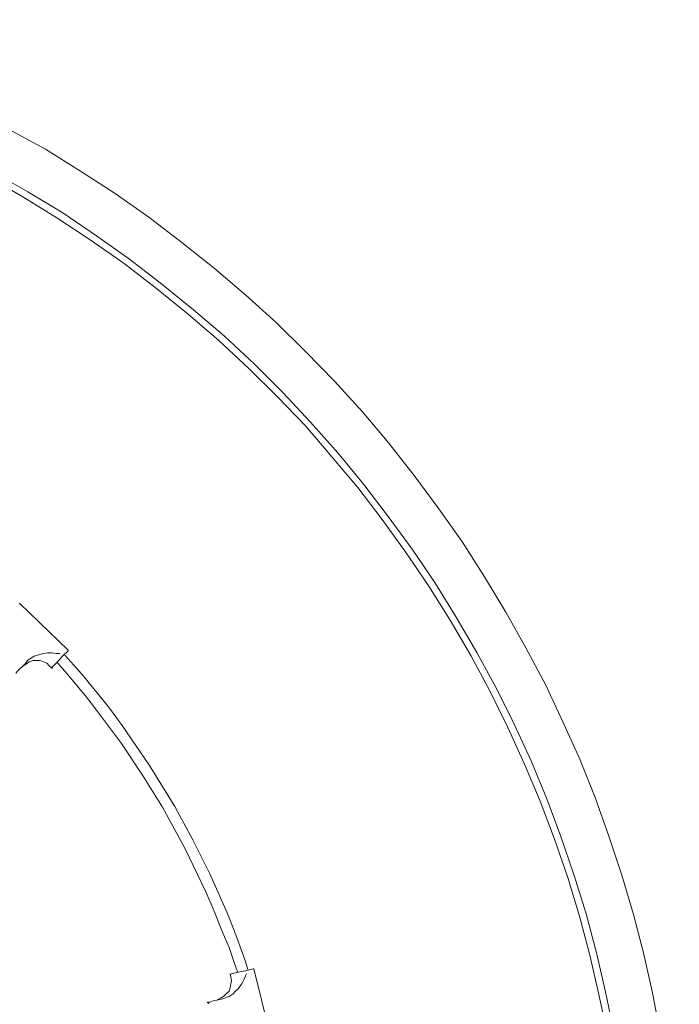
# Model space of a CAD drawing. Header units: millimetres. Extents: x 32.1 to 48.5, y -27.6 to 7.4.
# Tile 43 of 43: x 41.5 to 44.7, y 2.4 to 7.2. Entities that reach past the tile are written whole.
import ezdxf

# ---------------------------------------------------------------- set-up
doc = ezdxf.new("R2010")
doc.units = ezdxf.units.MM
doc.header["$MEASUREMENT"] = 0
doc.layers.add('Livello 1', color=7, linetype='Continuous', lineweight=0)

# ---------------------------------------------------------------- blocks, each defined once
blk = doc.blocks.new('Block_0')
at = {"layer": 'Livello 1', "color": 250, "lineweight": 5, "true_color": 0x1d1d1b}
for points, knots in [([(40.1465, 7.1747), (40.1465, 7.1747), (40.3391, 7.1153), (40.3391, 7.1153), (40.3391, 7.1153), (40.5319, 7.0525), (40.5319, 7.0525), (40.5319, 7.0525), (40.7219, 6.9803), (40.7219, 6.9803), (40.7219, 6.9803), (40.9083, 6.9049), (40.9083, 6.9049), (40.9083, 6.9049), (41.0916, 6.8234), (41.0916, 6.8234), (41.0916, 6.8234), (41.2751, 6.7323), (41.2751, 6.7323), (41.2751, 6.7323), (41.452, 6.6385), (41.452, 6.6385), (41.452, 6.6385), (41.6292, 6.541), (41.6292, 6.541), (41.6292, 6.541), (41.7999, 6.4345), (41.7999, 6.4345), (41.7999, 6.4345), (41.9704, 6.3247), (41.9704, 6.3247), (41.9704, 6.3247), (42.1347, 6.2086), (42.1347, 6.2086), (42.1347, 6.2086), (42.2962, 6.0863), (42.2962, 6.0863), (42.2962, 6.0863), (42.4541, 5.9606), (42.4541, 5.9606), (42.4541, 5.9606), (42.6089, 5.8287), (42.6089, 5.8287), (42.6089, 5.8287), (42.7575, 5.6939), (42.7575, 5.6939), (42.7575, 5.6939), (42.8998, 5.5527), (42.8998, 5.5527), (42.8998, 5.5527), (43.042, 5.4084), (43.042, 5.4084), (43.042, 5.4084), (43.1781, 5.2579), (43.1781, 5.2579), (43.1781, 5.2579), (43.3079, 5.1042), (43.3079, 5.1042), (43.3079, 5.1042), (43.4312, 4.9473), (43.4312, 4.9473), (43.4312, 4.9473), (43.5513, 4.7842), (43.5513, 4.7842), (43.5513, 4.7842), (43.6683, 4.621), (43.6683, 4.621), (43.6683, 4.621), (43.7756, 4.4515), (43.7756, 4.4515), (43.7756, 4.4515), (43.8798, 4.2792), (43.8798, 4.2792), (43.8798, 4.2792), (43.9778, 4.1034), (43.9778, 4.1034), (43.9778, 4.1034), (44.0726, 3.9246), (44.0726, 3.9246), (44.0726, 3.9246), (44.1579, 3.7427), (44.1579, 3.7427), (44.1579, 3.7427), (44.2402, 3.5605), (44.2402, 3.5605), (44.2402, 3.5605), (44.3161, 3.3724), (44.3161, 3.3724), (44.3161, 3.3724), (44.3827, 3.1841), (44.3827, 3.1841), (44.3827, 3.1841), (44.4458, 2.9928), (44.4458, 2.9928), (44.4458, 2.9928), (44.5028, 2.8013), (44.5028, 2.8013), (44.5028, 2.8013), (44.5532, 2.6069), (44.5532, 2.6069), (44.5532, 2.6069), (44.5974, 2.4092), (44.5974, 2.4092), (44.5974, 2.4092), (44.6352, 2.2116), (44.6352, 2.2116), (44.6352, 2.2116), (44.6669, 2.0139), (44.6669, 2.0139), (44.6669, 2.0139), (44.6922, 1.8133), (44.6922, 1.8133), (44.6922, 1.8133), (44.7112, 1.6157), (44.7112, 1.6157), (44.7112, 1.6157), (44.7239, 1.4148), (44.7239, 1.4148), (44.7239, 1.4148), (44.7271, 1.214), (44.7271, 1.214), (44.7271, 1.214), (44.7271, 1.0131), (44.7271, 1.0131), (44.7271, 1.0131), (44.7207, 0.8123), (44.7207, 0.8123), (44.7207, 0.8123), (44.705, 0.6114), (44.705, 0.6114), (44.705, 0.6114), (44.6861, 0.4106), (44.6861, 0.4106), (44.6861, 0.4106), (44.6576, 0.2129), (44.6576, 0.2129), (44.6576, 0.2129), (44.6256, 0.0123), (44.6256, 0.0123), (44.6256, 0.0123), (44.5849, -0.1824), (44.5849, -0.1824), (44.5849, -0.1824), (44.5407, -0.38), (44.5407, -0.38)], [0, 0, 0, 0, 1, 1, 1, 2, 2, 2, 3, 3, 3, 4, 4, 4, 5, 5, 5, 6, 6, 6, 7, 7, 7, 8, 8, 8, 9, 9, 9, 10, 10, 10, 11, 11, 11, 12, 12, 12, 13, 13, 13, 14, 14, 14, 15, 15, 15, 16, 16, 16, 17, 17, 17, 18, 18, 18, 19, 19, 19, 20, 20, 20, 21, 21, 21, 22, 22, 22, 23, 23, 23, 24, 24, 24, 25, 25, 25, 26, 26, 26, 27, 27, 27, 28, 28, 28, 29, 29, 29, 30, 30, 30, 31, 31, 31, 32, 32, 32, 33, 33, 33, 34, 34, 34, 35, 35, 35, 36, 36, 36, 37, 37, 37, 38, 38, 38, 39, 39, 39, 40, 40, 40, 41, 41, 41, 42, 42, 42, 43, 43, 43, 44, 44, 44, 45, 45, 45, 46, 46, 46, 47, 47, 47, 48, 48, 48, 48]), ([(44.3318, -0.3015), (44.3318, -0.3015), (44.3699, -0.132), (44.3699, -0.132), (44.3699, -0.132), (44.4078, 0.0624), (44.4078, 0.0624), (44.4078, 0.0624), (44.4426, 0.2569), (44.4426, 0.2569), (44.4426, 0.2569), (44.4677, 0.4516), (44.4677, 0.4516), (44.4677, 0.4516), (44.4869, 0.6492), (44.4869, 0.6492), (44.4869, 0.6492), (44.4997, 0.8469), (44.4997, 0.8469), (44.4997, 0.8469), (44.506, 1.0445), (44.506, 1.0445), (44.506, 1.0445), (44.506, 1.2422), (44.506, 1.2422), (44.506, 1.2422), (44.4997, 1.4399), (44.4997, 1.4399), (44.4997, 1.4399), (44.4869, 1.6375), (44.4869, 1.6375), (44.4869, 1.6375), (44.4648, 1.8352), (44.4648, 1.8352), (44.4648, 1.8352), (44.4395, 2.0328), (44.4395, 2.0328), (44.4395, 2.0328), (44.4078, 2.2273), (44.4078, 2.2273), (44.4078, 2.2273), (44.3667, 2.4217), (44.3667, 2.4217), (44.3667, 2.4217), (44.3225, 2.613), (44.3225, 2.613), (44.3225, 2.613), (44.2716, 2.8045), (44.2716, 2.8045), (44.2716, 2.8045), (44.2117, 2.9958), (44.2117, 2.9958), (44.2117, 2.9958), (44.1483, 3.1812), (44.1483, 3.1812), (44.1483, 3.1812), (44.079, 3.366), (44.079, 3.366), (44.079, 3.366), (44.0031, 3.5512), (44.0031, 3.5512), (44.0031, 3.5512), (43.9208, 3.7302), (43.9208, 3.7302), (43.9208, 3.7302), (43.8324, 3.9087), (43.8324, 3.9087), (43.8324, 3.9087), (43.7375, 4.0815), (43.7375, 4.0815), (43.7375, 4.0815), (43.6363, 4.2539), (43.6363, 4.2539), (43.6363, 4.2539), (43.5322, 4.4233), (43.5322, 4.4233), (43.5322, 4.4233), (43.4216, 4.5866), (43.4216, 4.5866), (43.4216, 4.5866), (43.3047, 4.7464), (43.3047, 4.7464), (43.3047, 4.7464), (43.1845, 4.9033), (43.1845, 4.9033), (43.1845, 4.9033), (43.058, 5.057), (43.058, 5.057), (43.058, 5.057), (42.9251, 5.2075), (42.9251, 5.2075), (42.9251, 5.2075), (42.7892, 5.3522), (42.7892, 5.3522), (42.7892, 5.3522), (42.6502, 5.4901), (42.6502, 5.4901), (42.6502, 5.4901), (42.5047, 5.6281), (42.5047, 5.6281), (42.5047, 5.6281), (42.3532, 5.7568), (42.3532, 5.7568), (42.3532, 5.7568), (42.1981, 5.8823), (42.1981, 5.8823), (42.1981, 5.8823), (42.0402, 6.0045), (42.0402, 6.0045), (42.0402, 6.0045), (41.879, 6.1175), (41.879, 6.1175), (41.879, 6.1175), (41.7144, 6.2304), (41.7144, 6.2304), (41.7144, 6.2304), (41.5436, 6.334), (41.5436, 6.334), (41.5436, 6.334), (41.3697, 6.4313), (41.3697, 6.4313), (41.3697, 6.4313), (41.196, 6.5256), (41.196, 6.5256), (41.196, 6.5256), (41.0157, 6.6132), (41.0157, 6.6132), (41.0157, 6.6132), (40.8356, 6.6947), (40.8356, 6.6947), (40.8356, 6.6947), (40.6521, 6.7698), (40.6521, 6.7698), (40.6521, 6.7698), (40.4656, 6.8423), (40.4656, 6.8423), (40.4656, 6.8423), (40.2759, 6.9049), (40.2759, 6.9049), (40.2759, 6.9049), (40.1116, 6.9552), (40.1116, 6.9552)], [0, 0, 0, 0, 1, 1, 1, 2, 2, 2, 3, 3, 3, 4, 4, 4, 5, 5, 5, 6, 6, 6, 7, 7, 7, 8, 8, 8, 9, 9, 9, 10, 10, 10, 11, 11, 11, 12, 12, 12, 13, 13, 13, 14, 14, 14, 15, 15, 15, 16, 16, 16, 17, 17, 17, 18, 18, 18, 19, 19, 19, 20, 20, 20, 21, 21, 21, 22, 22, 22, 23, 23, 23, 24, 24, 24, 25, 25, 25, 26, 26, 26, 27, 27, 27, 28, 28, 28, 29, 29, 29, 30, 30, 30, 31, 31, 31, 32, 32, 32, 33, 33, 33, 34, 34, 34, 35, 35, 35, 36, 36, 36, 37, 37, 37, 38, 38, 38, 39, 39, 39, 40, 40, 40, 41, 41, 41, 42, 42, 42, 43, 43, 43, 44, 44, 44, 45, 45, 45, 46, 46, 46, 47, 47, 47, 47]), ([(40.2634, 6.874), (40.2634, 6.874), (40.4403, 6.8146), (40.4403, 6.8146), (40.4403, 6.8146), (40.6268, 6.7453), (40.6268, 6.7453), (40.6268, 6.7453), (40.8103, 6.6699), (40.8103, 6.6699), (40.8103, 6.6699), (40.9901, 6.5884), (40.9901, 6.5884), (40.9901, 6.5884), (41.1704, 6.5037), (41.1704, 6.5037), (41.1704, 6.5037), (41.3444, 6.4097), (41.3444, 6.4097), (41.3444, 6.4097), (41.5183, 6.3093), (41.5183, 6.3093), (41.5183, 6.3093), (41.6856, 6.2056), (41.6856, 6.2056), (41.6856, 6.2056), (41.8532, 6.0959), (41.8532, 6.0959), (41.8532, 6.0959), (42.0143, 5.9829), (42.0143, 5.9829), (42.0143, 5.9829), (42.1726, 5.8607), (42.1726, 5.8607), (42.1726, 5.8607), (42.3273, 5.7352), (42.3273, 5.7352), (42.3273, 5.7352), (42.476, 5.6066), (42.476, 5.6066), (42.476, 5.6066), (42.6214, 5.4718), (42.6214, 5.4718), (42.6214, 5.4718), (42.7637, 5.3303), (42.7637, 5.3303), (42.7637, 5.3303), (42.8995, 5.1894), (42.8995, 5.1894), (42.8995, 5.1894), (43.029, 5.0386), (43.029, 5.0386), (43.029, 5.0386), (43.1555, 4.8881), (43.1555, 4.8881), (43.1555, 4.8881), (43.2756, 4.7312), (43.2756, 4.7312), (43.2756, 4.7312), (43.3926, 4.5682), (43.3926, 4.5682), (43.3926, 4.5682), (43.5031, 4.4049), (43.5031, 4.4049), (43.5031, 4.4049), (43.6078, 4.2387), (43.6078, 4.2387), (43.6078, 4.2387), (43.7088, 4.0664), (43.7088, 4.0664), (43.7088, 4.0664), (43.8004, 3.8935), (43.8004, 3.8935), (43.8004, 3.8935), (43.8891, 3.7147), (43.8891, 3.7147), (43.8891, 3.7147), (43.9709, 3.536), (43.9709, 3.536), (43.9709, 3.536), (44.0471, 3.3541), (44.0471, 3.3541), (44.0471, 3.3541), (44.1166, 3.1687), (44.1166, 3.1687), (44.1166, 3.1687), (44.1829, 2.9806), (44.1829, 2.9806), (44.1829, 2.9806), (44.2399, 2.7923), (44.2399, 2.7923), (44.2399, 2.7923), (44.2903, 2.601), (44.2903, 2.601), (44.2903, 2.601), (44.3345, 2.4097), (44.3345, 2.4097), (44.3345, 2.4097), (44.3758, 2.2153), (44.3758, 2.2153), (44.3758, 2.2153), (44.4072, 2.0208), (44.4072, 2.0208), (44.4072, 2.0208), (44.4328, 1.8232), (44.4328, 1.8232), (44.4328, 1.8232), (44.4514, 1.6285), (44.4514, 1.6285), (44.4514, 1.6285), (44.4642, 1.4308), (44.4642, 1.4308), (44.4642, 1.4308), (44.4706, 1.2331), (44.4706, 1.2331), (44.4706, 1.2331), (44.4706, 1.0355), (44.4706, 1.0355), (44.4706, 1.0355), (44.4642, 0.8378), (44.4642, 0.8378), (44.4642, 0.8378), (44.4514, 0.6402), (44.4514, 0.6402), (44.4514, 0.6402), (44.4328, 0.4457), (44.4328, 0.4457), (44.4328, 0.4457), (44.4072, 0.2481), (44.4072, 0.2481), (44.4072, 0.2481), (44.3726, 0.0536), (44.3726, 0.0536), (44.3726, 0.0536), (44.3377, -0.1286), (44.3377, -0.1286)], [0, 0, 0, 0, 1, 1, 1, 2, 2, 2, 3, 3, 3, 4, 4, 4, 5, 5, 5, 6, 6, 6, 7, 7, 7, 8, 8, 8, 9, 9, 9, 10, 10, 10, 11, 11, 11, 12, 12, 12, 13, 13, 13, 14, 14, 14, 15, 15, 15, 16, 16, 16, 17, 17, 17, 18, 18, 18, 19, 19, 19, 20, 20, 20, 21, 21, 21, 22, 22, 22, 23, 23, 23, 24, 24, 24, 25, 25, 25, 26, 26, 26, 27, 27, 27, 28, 28, 28, 29, 29, 29, 30, 30, 30, 31, 31, 31, 32, 32, 32, 33, 33, 33, 34, 34, 34, 35, 35, 35, 36, 36, 36, 37, 37, 37, 38, 38, 38, 39, 39, 39, 40, 40, 40, 41, 41, 41, 42, 42, 42, 43, 43, 43, 44, 44, 44, 45, 45, 45, 45]), ([(41.5008, 4.3175), (41.5008, 4.3175), (41.5008, 4.3175), (41.5008, 4.3175), (41.5008, 4.3175), (41.504, 4.3207), (41.504, 4.3207)], [0, 0, 0, 0, 1, 1, 1, 2, 2, 2, 2]), ([(41.7408, 4.0919), (41.7408, 4.0919), (41.7408, 4.0919), (41.7408, 4.0919), (41.7408, 4.0919), (41.7408, 4.0887), (41.7408, 4.0887)], [0, 0, 0, 0, 1, 1, 1, 2, 2, 2, 2]), ([(41.542, 4.0416), (41.542, 4.0416), (41.558, 4.0541), (41.558, 4.0541), (41.558, 4.0541), (41.5735, 4.0637), (41.5735, 4.0637), (41.5735, 4.0637), (41.5956, 4.0701), (41.5956, 4.0701), (41.5956, 4.0701), (41.6212, 4.0762), (41.6212, 4.0762), (41.6212, 4.0762), (41.6398, 4.0791), (41.6398, 4.0791), (41.6398, 4.0791), (41.659, 4.0791), (41.659, 4.0791), (41.659, 4.0791), (41.6808, 4.0762), (41.6808, 4.0762), (41.6808, 4.0762), (41.6997, 4.0762), (41.6997, 4.0762)], [0, 0, 0, 0, 1, 1, 1, 2, 2, 2, 3, 3, 3, 4, 4, 4, 5, 5, 5, 6, 6, 6, 7, 7, 7, 8, 8, 8, 8]), ([(41.7125, 4.0637), (41.7125, 4.0637), (41.6997, 4.048), (41.6997, 4.048), (41.6997, 4.048), (41.684, 4.0323), (41.684, 4.0323), (41.684, 4.0323), (41.6712, 4.0197), (41.6712, 4.0197), (41.6712, 4.0197), (41.6622, 4.0101), (41.6622, 4.0101), (41.6622, 4.0101), (41.659, 4.0069), (41.659, 4.0069), (41.659, 4.0069), (41.659, 4.004), (41.659, 4.004)], [0, 0, 0, 0, 1, 1, 1, 2, 2, 2, 3, 3, 3, 4, 4, 4, 5, 5, 5, 6, 6, 6, 6]), ([(42.6182, 2.532), (42.6182, 2.532), (42.6054, 2.5757), (42.6054, 2.5757), (42.6054, 2.5757), (42.5804, 2.6418), (42.5804, 2.6418), (42.5804, 2.6418), (42.5644, 2.6889), (42.5644, 2.6889), (42.5644, 2.6889), (42.5487, 2.7297), (42.5487, 2.7297), (42.5487, 2.7297), (42.533, 2.7675), (42.533, 2.7675), (42.533, 2.7675), (42.517, 2.8082), (42.517, 2.8082), (42.517, 2.8082), (42.4318, 2.9995), (42.4318, 2.9995), (42.4318, 2.9995), (42.3497, 3.1657), (42.3497, 3.1657), (42.3497, 3.1657), (42.261, 3.3287), (42.261, 3.3287), (42.261, 3.3287), (42.1377, 3.5296), (42.1377, 3.5296), (42.1377, 3.5296), (42.0047, 3.7241), (42.0047, 3.7241), (42.0047, 3.7241), (41.9419, 3.8088), (41.9419, 3.8088), (41.9419, 3.8088), (41.8817, 3.8841), (41.8817, 3.8841), (41.8817, 3.8841), (41.8564, 3.9153), (41.8564, 3.9153), (41.8564, 3.9153), (41.8185, 3.9625), (41.8185, 3.9625), (41.8185, 3.9625), (41.7677, 4.0192), (41.7677, 4.0192), (41.7677, 4.0192), (41.7237, 4.069), (41.7237, 4.069)], [0, 0, 0, 0, 1, 1, 1, 2, 2, 2, 3, 3, 3, 4, 4, 4, 5, 5, 5, 6, 6, 6, 7, 7, 7, 8, 8, 8, 9, 9, 9, 10, 10, 10, 11, 11, 11, 12, 12, 12, 13, 13, 13, 14, 14, 14, 15, 15, 15, 16, 16, 16, 17, 17, 17, 17]), ([(41.5325, 4.0293), (41.5325, 4.0293), (41.5167, 4.0133), (41.5167, 4.0133), (41.5167, 4.0133), (41.504, 4.0011), (41.504, 4.0011), (41.504, 4.0011), (41.4914, 3.9883), (41.4914, 3.9883), (41.4914, 3.9883), (41.4853, 3.9822), (41.4853, 3.9822), (41.4853, 3.9822), (41.4853, 3.979), (41.4853, 3.979)], [0, 0, 0, 0, 1, 1, 1, 2, 2, 2, 3, 3, 3, 4, 4, 4, 5, 5, 5, 5]), ([(41.5213, 4.0165), (41.5213, 4.0165), (41.537, 4.0259), (41.537, 4.0259), (41.537, 4.0259), (41.5498, 4.0352), (41.5498, 4.0352), (41.5498, 4.0352), (41.5687, 4.0416), (41.5687, 4.0416), (41.5687, 4.0416), (41.5844, 4.0416), (41.5844, 4.0416), (41.5844, 4.0416), (41.6036, 4.0416), (41.6036, 4.0416), (41.6036, 4.0416), (41.6193, 4.0352), (41.6193, 4.0352), (41.6193, 4.0352), (41.6353, 4.0291), (41.6353, 4.0291), (41.6353, 4.0291), (41.6475, 4.0165), (41.6475, 4.0165)], [0, 0, 0, 0, 1, 1, 1, 2, 2, 2, 3, 3, 3, 4, 4, 4, 5, 5, 5, 6, 6, 6, 7, 7, 7, 8, 8, 8, 8]), ([(41.5357, 4.0323), (41.5357, 4.0323), (41.5357, 4.0323), (41.5357, 4.0323), (41.5357, 4.0323), (41.5325, 4.0323), (41.5325, 4.0323), (41.5325, 4.0323), (41.5325, 4.0293), (41.5325, 4.0293)], [0, 0, 0, 0, 1, 1, 1, 2, 2, 2, 3, 3, 3, 3]), ([(41.6888, 4.0315), (41.6888, 4.0315), (41.7237, 3.9907), (41.7237, 3.9907), (41.7237, 3.9907), (41.7677, 3.9374), (41.7677, 3.9374), (41.7677, 3.9374), (41.7996, 3.8999), (41.7996, 3.8999), (41.7996, 3.8999), (41.8249, 3.8687), (41.8249, 3.8687), (41.8249, 3.8687), (41.8532, 3.8338), (41.8532, 3.8338), (41.8532, 3.8338), (41.8788, 3.7994), (41.8788, 3.7994), (41.8788, 3.7994), (42.0016, 3.6361), (42.0016, 3.6361), (42.0016, 3.6361), (42.103, 3.4824), (42.103, 3.4824), (42.103, 3.4824), (42.2008, 3.3256), (42.2008, 3.3256), (42.2008, 3.3256), (42.3116, 3.122), (42.3116, 3.122), (42.3116, 3.122), (42.4128, 2.9116), (42.4128, 2.9116), (42.4128, 2.9116), (42.4539, 2.8173), (42.4539, 2.8173), (42.4539, 2.8173), (42.4885, 2.7297), (42.4885, 2.7297), (42.4885, 2.7297), (42.5045, 2.6921), (42.5045, 2.6921), (42.5045, 2.6921), (42.5266, 2.6386), (42.5266, 2.6386), (42.5266, 2.6386), (42.5516, 2.5666), (42.5516, 2.5666), (42.5516, 2.5666), (42.5676, 2.5195), (42.5676, 2.5195)], [0, 0, 0, 0, 1, 1, 1, 2, 2, 2, 3, 3, 3, 4, 4, 4, 5, 5, 5, 6, 6, 6, 7, 7, 7, 8, 8, 8, 9, 9, 9, 10, 10, 10, 11, 11, 11, 12, 12, 12, 13, 13, 13, 14, 14, 14, 15, 15, 15, 16, 16, 16, 17, 17, 17, 17]), ([(42.6124, 2.5099), (42.6124, 2.5099), (42.6124, 2.5099), (42.6124, 2.5099), (42.6124, 2.5099), (42.6065, 2.5003), (42.6065, 2.5003), (42.6065, 2.5003), (42.6001, 2.4846), (42.6001, 2.4846), (42.6001, 2.4846), (42.5937, 2.4721), (42.5937, 2.4721), (42.5937, 2.4721), (42.5873, 2.4596), (42.5873, 2.4596), (42.5873, 2.4596), (42.5716, 2.4377), (42.5716, 2.4377), (42.5716, 2.4377), (42.5588, 2.4252), (42.5588, 2.4252), (42.5588, 2.4252), (42.5463, 2.4127), (42.5463, 2.4127), (42.5463, 2.4127), (42.5367, 2.4063), (42.5367, 2.4063), (42.5367, 2.4063), (42.5274, 2.4002), (42.5274, 2.4002), (42.5274, 2.4002), (42.5178, 2.397), (42.5178, 2.397), (42.5178, 2.397), (42.5018, 2.3906), (42.5018, 2.3906)], [0, 0, 0, 0, 1, 1, 1, 2, 2, 2, 3, 3, 3, 4, 4, 4, 5, 5, 5, 6, 6, 6, 7, 7, 7, 8, 8, 8, 9, 9, 9, 10, 10, 10, 11, 11, 11, 12, 12, 12, 12]), ([(42.5306, 2.5067), (42.5306, 2.5067), (42.5306, 2.5067), (42.5306, 2.5067), (42.5306, 2.5067), (42.5367, 2.5099), (42.5367, 2.5099), (42.5367, 2.5099), (42.5495, 2.5131), (42.5495, 2.5131), (42.5495, 2.5131), (42.5652, 2.5163), (42.5652, 2.5163), (42.5652, 2.5163), (42.5873, 2.5222), (42.5873, 2.5222), (42.5873, 2.5222), (42.6065, 2.5253), (42.6065, 2.5253)], [0, 0, 0, 0, 1, 1, 1, 2, 2, 2, 3, 3, 3, 4, 4, 4, 5, 5, 5, 6, 6, 6, 6]), ([(42.6443, 2.5349), (42.6443, 2.5349), (42.6443, 2.5349), (42.6443, 2.5349), (42.6443, 2.5349), (42.6475, 2.5349), (42.6475, 2.5349)], [0, 0, 0, 0, 1, 1, 1, 2, 2, 2, 2]), ([(42.5359, 2.4952), (42.5359, 2.4952), (42.5391, 2.4766), (42.5391, 2.4766), (42.5391, 2.4766), (42.5359, 2.4609), (42.5359, 2.4609), (42.5359, 2.4609), (42.5327, 2.442), (42.5327, 2.442), (42.5327, 2.442), (42.5263, 2.4263), (42.5263, 2.4263), (42.5263, 2.4263), (42.5138, 2.4137), (42.5138, 2.4137), (42.5138, 2.4137), (42.5013, 2.4012), (42.5013, 2.4012), (42.5013, 2.4012), (42.4853, 2.3919), (42.4853, 2.3919), (42.4853, 2.3919), (42.4693, 2.3855), (42.4693, 2.3855)], [0, 0, 0, 0, 1, 1, 1, 2, 2, 2, 3, 3, 3, 4, 4, 4, 5, 5, 5, 6, 6, 6, 7, 7, 7, 8, 8, 8, 8]), ([(42.4198, 2.3687), (42.4198, 2.3687), (42.423, 2.3719), (42.423, 2.3719), (42.423, 2.3719), (42.4326, 2.3719), (42.4326, 2.3719), (42.4326, 2.3719), (42.4483, 2.3783), (42.4483, 2.3783), (42.4483, 2.3783), (42.4672, 2.3812), (42.4672, 2.3812), (42.4672, 2.3812), (42.4896, 2.3874), (42.4896, 2.3874)], [0, 0, 0, 0, 1, 1, 1, 2, 2, 2, 3, 3, 3, 4, 4, 4, 5, 5, 5, 5])]:
    blk.add_open_spline(points, degree=3, knots=knots, dxfattribs=at)
for points in [[(41.504, 4.3207), (41.504, 4.3207), (41.7408, 4.0919), (41.7408, 4.0919)], [(41.7408, 4.0887), (41.7408, 4.0887), (41.7125, 4.0637), (41.7125, 4.0637)], [(41.542, 4.0416), (41.542, 4.0416), (41.5357, 4.0323), (41.5357, 4.0323)], [(41.6475, 4.0165), (41.6475, 4.0165), (41.6635, 4.0038), (41.6635, 4.0038)], [(42.5327, 2.511), (42.5327, 2.511), (42.5359, 2.4952), (42.5359, 2.4952)], [(42.6065, 2.5253), (42.6065, 2.5253), (42.6443, 2.5349), (42.6443, 2.5349)], [(42.6475, 2.5349), (42.6475, 2.5349), (42.7264, 2.2182), (42.7264, 2.2182)], [(42.4222, 2.373), (42.4222, 2.373), (42.4254, 2.3637), (42.4254, 2.3637)], [(42.4896, 2.3874), (42.4896, 2.3874), (42.5018, 2.3906), (42.5018, 2.3906)]]:
    blk.add_open_spline(points, degree=3, dxfattribs=at)

msp = doc.modelspace()

# ---------------------------------------------------------------- block references
at = {"layer": 'Livello 1'}
msp.add_blockref('Block_0', (0, 0), dxfattribs=at)

doc.saveas('drawing.dxf')
